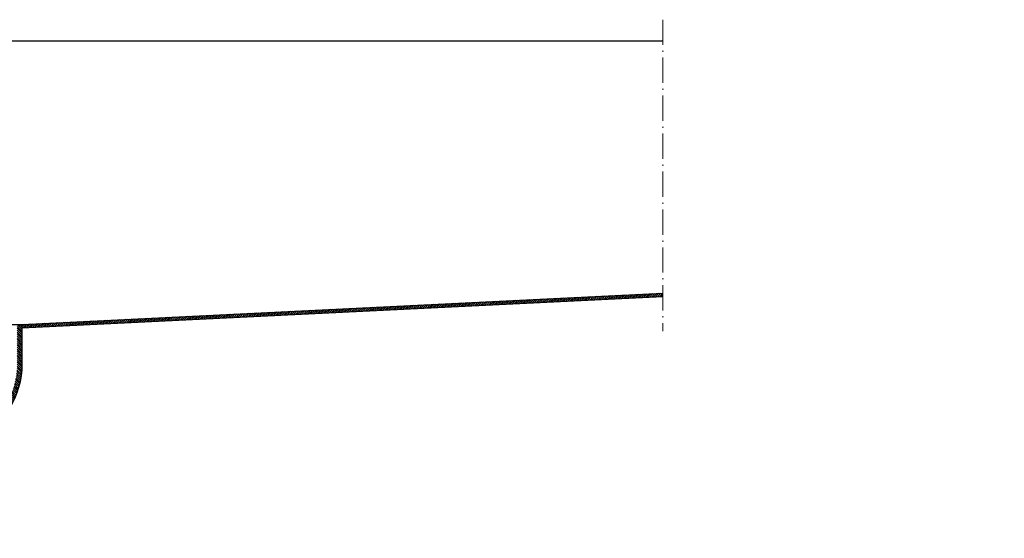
# Model space of a CAD drawing. Header units: millimetres. Extents: x -48448 to 452754, y -13941 to 17062.
# Tile 19 of 256: x -34133 to -31797, y -1011 to 221. Entities that reach past the tile are written whole.
import ezdxf

# ---------------------------------------------------------------- set-up
doc = ezdxf.new("R2010")
doc.units = ezdxf.units.MM
doc.linetypes.add('ACAD_ISO10W100', pattern=[18, 12, -3, 0, -3])
doc.layers.add('Beschriftung', color=7, linetype='Continuous')
doc.styles.add('LBB3.5M1000', font='isocp.shx', dxfattribs={"height": 3.5})

msp = doc.modelspace()

# ---------------------------------------------------------------- hatches: boundary and pattern name
at = {"lineweight": 5}
h = msp.add_hatch(dxfattribs=at)
h.set_pattern_fill('ANSI31', color=256)
h.set_pattern_definition([(45, (-20669.0267, 504.0797), (-2.245064, 2.245064), [])])
h.paths.add_polyline_path([(-32606.667, -436.386), (-32606.667, -428.389), (-34127.436, -502.605), (-34127.436, -510.601)])
h = msp.add_hatch(dxfattribs=at)
h.set_pattern_fill('ANSI31', color=256, angle=90)
h.set_pattern_definition([(135, (-20669.0267, 0), (-2.245064, -2.245064), [])])
h.paths.add_polyline_path([(-36315.436, -596.633), (-36315.436, -502.576), (-36327.436, -502.576), (-36327.436, -536.751), (-36327.436, -596.633, 0.27545632), (-36222.554, -772.566), (-36203.468, -768.816, -0.00109503), (-36212.036, -764.522, -0.2832369)])
h.paths.add_polyline_path([(-36203.468, -768.816), (-36222.554, -772.566, 0.00721748), (-36217.436, -775.239, 0.23771432), (-34237.436, -775.239, 0.2832369), (-34127.436, -596.633), (-34127.436, -502.576), (-34139.436, -502.576), (-34139.436, -596.633, -0.2832369), (-34242.836, -764.522, -0.23655772)])

# ---------------------------------------------------------------- linework, layer by layer
at = {"linetype": 'ACAD_ISO10W100', "lineweight": 13, "ltscale": 5}
msp.add_line((-32606.667, 220.873), (-32606.667, -518.598), dxfattribs=at)
for p, q in [((-34217.886, 170.873), (-32606.667, 170.873)), ((-34127.436, -502.605), (-32606.667, -428.389)), ((-34127.436, -510.601), (-32606.667, -436.386)), ((-34217.886, -502.576), (-34127.436, -502.576)), ((-34127.436, -596.633), (-34127.436, -502.576))]:
    msp.add_line(p, q)
msp.add_arc((-34327.436, -596.633), 200, 296.743684, 0)

# ---------------------------------------------------------------- next in the draw order: texts
at = {"layer": 'Beschriftung', "insert": (-37554.258, 6.091), "char_height": 60, "width": 604.46642, "attachment_point": 1, "rotation": 0.572544, "style": 'LBB3.5M1000', "bg_fill": 2}
msp.add_mtext('\\pi166.6;{\\fArial|b0|i0|c0|p34;SLOPE\\P\\pi10.378;0,5% GEFÄLLE}', dxfattribs=at)

doc.saveas('drawing.dxf')
